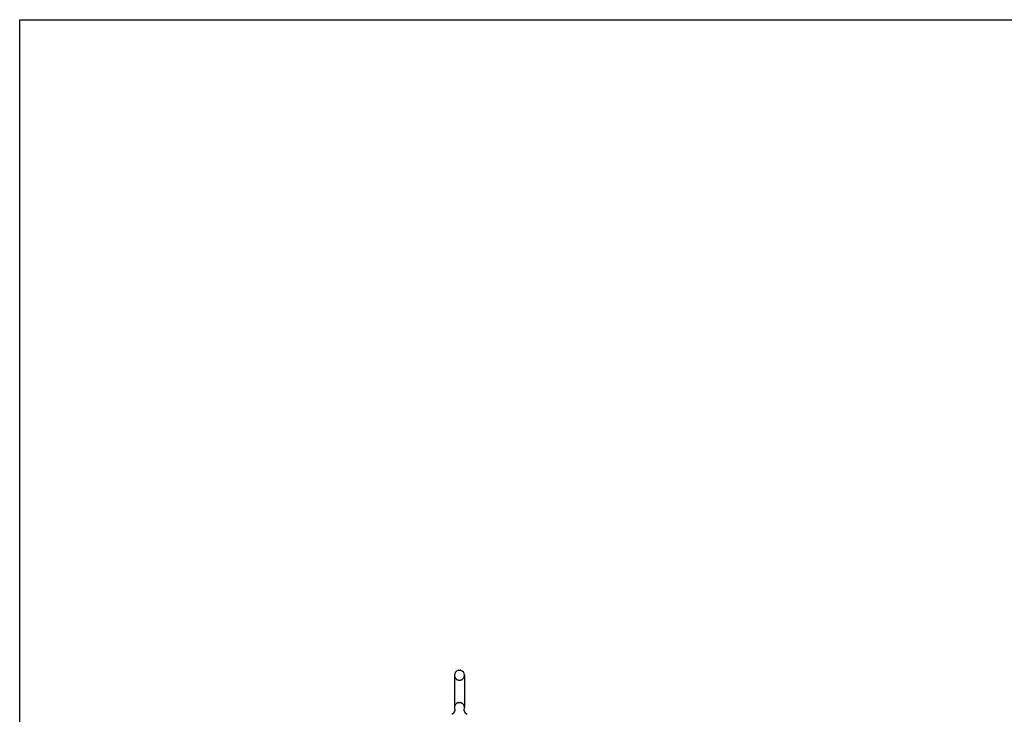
# Model space of a CAD drawing. Header units: inches. Extents: x 0 to 249, y 0 to 161.
# Tile 6 of 22: x 0 to 60, y 119 to 161. Entities that reach past the tile are written whole.
import ezdxf

# ---------------------------------------------------------------- set-up
doc = ezdxf.new("R2010")
doc.units = ezdxf.units.IN
doc.header["$LTSCALE"] = 13.713587
doc.header["$MEASUREMENT"] = 0
doc.linetypes.add('HIDDEN', pattern=[0.2, 0.1, -0.1])
doc.layers.get('0').update_dxf_attribs({"linetype": 'CONTINUOUS'})
doc.layers.add('DEFAULT_2', color=8, linetype='HIDDEN')

msp = doc.modelspace()

# ---------------------------------------------------------------- linework, layer by layer
at = {"color": 7, "linetype": 'Continuous'}
for p, q in [((0, 0), (0, 161.336)), ((0, 161.336), (249.338, 161.336)), ((26.818, 121.578), (26.906, 121.578)), ((26.556, 121.278), (26.556, 119.303)), ((27.168, 121.278), (27.168, 119.303)), ((26.571, 119.084), (26.569, 119.079))]:
    msp.add_line(p, q, dxfattribs=at)
for points in [[(26.575, 119.195), (26.577, 119.191), (26.578, 119.187), (26.58, 119.182), (26.581, 119.177), (26.582, 119.172), (26.583, 119.167), (26.584, 119.162), (26.584, 119.157), (26.584, 119.152), (26.585, 119.147), (26.584, 119.142), (26.584, 119.137), (26.584, 119.132), (26.583, 119.127), (26.583, 119.122), (26.582, 119.117), (26.581, 119.112), (26.579, 119.107), (26.578, 119.102), (26.576, 119.098), (26.575, 119.093), (26.573, 119.088), (26.571, 119.084)], [(27.156, 119.079), (27.153, 119.084), (27.151, 119.088), (27.15, 119.093), (27.148, 119.097), (27.146, 119.102), (27.145, 119.107), (27.144, 119.112), (27.142, 119.117), (27.142, 119.122), (27.141, 119.127), (27.14, 119.132), (27.14, 119.137), (27.14, 119.142), (27.14, 119.147), (27.14, 119.152), (27.14, 119.157), (27.141, 119.162), (27.141, 119.167), (27.142, 119.172), (27.143, 119.177), (27.144, 119.182), (27.146, 119.187), (27.147, 119.191), (27.149, 119.195)]]:
    msp.add_lwpolyline(points, dxfattribs=at)
for centre, radius, start, end in [((26.862, 121.278), 0.306, 105.63034, 180), ((26.818, 121.434), 0.144, 90, 105.63034), ((26.906, 121.434), 0.144, 74.36966, 90), ((26.862, 121.278), 0.306, 0, 74.36966), ((26.104, 119.319), 0.523, 304.66237, 336.93176), ((26.862, 119.303), 0.306, 180, 200.48713), ((27.621, 119.319), 0.523, 203.06823, 235.33763), ((26.862, 119.303), 0.306, 339.51287, 360)]:
    msp.add_arc(centre, radius, start, end, dxfattribs=at)
at = {"layer": 'DEFAULT_2', "color": 8, "linetype": 'HIDDEN'}
for p, q in [((26.818, 120.978), (26.906, 120.978)), ((26.818, 119.603), (26.906, 119.603))]:
    msp.add_line(p, q, dxfattribs=at)
for centre, radius, start, end in [((26.862, 121.278), 0.306, 180, 254.36966), ((26.818, 121.121), 0.144, 254.36966, 270), ((26.906, 121.121), 0.144, 270, 285.63034), ((26.862, 121.278), 0.306, 285.63034, 360), ((26.862, 119.303), 0.306, 105.63034, 180), ((26.818, 119.459), 0.144, 90, 105.63034), ((26.906, 119.459), 0.144, 74.36966, 90), ((26.862, 119.303), 0.306, 0, 74.36966)]:
    msp.add_arc(centre, radius, start, end, dxfattribs=at)

doc.saveas('drawing.dxf')
